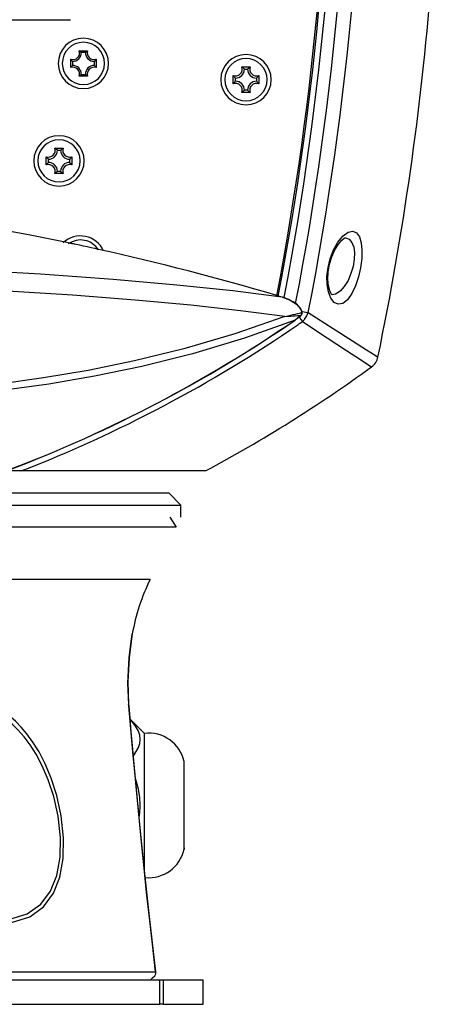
# Model space of a CAD drawing. Extents: x 0 to 297, y 0 to 210.
# Tile 9 of 41: x 126 to 141, y 83 to 120. Entities that reach past the tile are written whole.
import ezdxf

# ---------------------------------------------------------------- set-up
doc = ezdxf.new("R2010")
doc.units = 0
doc.header["$LTSCALE"] = 16.335
doc.header["$MEASUREMENT"] = 0
doc.layers.get('0').update_dxf_attribs({"linetype": 'CONTINUOUS'})

msp = doc.modelspace()

# ---------------------------------------------------------------- linework, layer by layer
at = {"color": 7, "linetype": 'Continuous'}
for p, q in [((87.96951, 119.66298), (127.81523, 119.66298)), ((128.13908, 118.51677), (128.44567, 118.51677)), ((128.36969, 118.45352), (128.21505, 118.45352)), ((127.82227, 117.89336), (127.82227, 118.19995)), ((127.88551, 118.12398), (127.88551, 117.96934)), ((128.69924, 117.96934), (128.69924, 118.12398)), ((128.76248, 118.19995), (128.76248, 117.89336)), ((134.13908, 117.91677), (134.44567, 117.91677)), ((128.44567, 117.57655), (128.13908, 117.57655)), ((128.21505, 117.63979), (128.36969, 117.63979)), ((133.82227, 117.29336), (133.82227, 117.59995)), ((134.23237, 117.83666), (134.35237, 117.83666)), ((134.76248, 117.59995), (134.76248, 117.29336)), ((133.90237, 117.38666), (133.90237, 117.50666)), ((134.68237, 117.50666), (134.68237, 117.38666)), ((134.44567, 116.97655), (134.13908, 116.97655)), ((134.35237, 117.05666), (134.23237, 117.05666)), ((127.23908, 114.91677), (127.54567, 114.91677)), ((127.33237, 114.83666), (127.45237, 114.83666)), ((126.92227, 114.29336), (126.92227, 114.59995)), ((127.00237, 114.38666), (127.00237, 114.50666)), ((127.78237, 114.50666), (127.78237, 114.38666)), ((127.86248, 114.59995), (127.86248, 114.29336)), ((127.54567, 113.97655), (127.23908, 113.97655)), ((127.45237, 114.05666), (127.33237, 114.05666)), ((137.93709, 111.59666), (137.93757, 111.59666)), ((137.35189, 110.49374), (137.37877, 110.62372)), ((135.70138, 109.39744), (135.69969, 109.3886)), ((136.35235, 108.9026), (136.27239, 109.03533)), ((136.35512, 108.89512), (136.35235, 108.9026)), ((136.36607, 108.84418), (136.35512, 108.89512)), ((136.3672, 108.83339), (136.36607, 108.84418)), ((136.30287, 108.71439), (136.32205, 108.73119)), ((139.16298, 107.19538), (139.16298, 107.19538)), ((138.92792, 106.83091), (138.92792, 106.83091)), ((125.99169, 102.98666), (125.59237, 102.98666)), ((131.72529, 102.98666), (125.99169, 102.98666)), ((132.7923, 102.98666), (131.72529, 102.98666)), ((125.23237, 102.17666), (126.20347, 102.17666)), ((126.20347, 102.17666), (126.31229, 102.17666)), ((126.31229, 102.17666), (127.08919, 102.17666)), ((127.08919, 102.17666), (127.13402, 102.17666)), ((127.13402, 102.17666), (127.19414, 102.17666)), ((127.19414, 102.17666), (127.58401, 102.17666)), ((127.58401, 102.17666), (127.97401, 102.17666)), ((127.97401, 102.17666), (128.03401, 102.17666)), ((128.03401, 102.17666), (128.05415, 102.17666)), ((128.05415, 102.17666), (128.07884, 102.17666)), ((128.07884, 102.17666), (129.01246, 102.17666)), ((129.01246, 102.17666), (130.09237, 102.17666)), ((130.09237, 102.17666), (131.17229, 102.17666)), ((131.17229, 102.17666), (131.23197, 102.17666)), ((131.23197, 102.17666), (131.44237, 102.17666)), ((131.44237, 102.17666), (131.89237, 101.72666)), ((131.44237, 102.17666), (131.89237, 101.72666)), ((131.89237, 101.27666), (131.89237, 101.72666)), ((131.4873, 101.27666), (131.71305, 100.91344)), ((130.09729, 96.9618), (130.07246, 96.77633)), ((130.07246, 96.77633), (130.09713, 96.96088)), ((130.09597, 96.95431), (130.09729, 96.9618)), ((130.09729, 96.9618), (130.09712, 96.96086)), ((130.09729, 96.9618), (130.09729, 96.9618)), ((129.98132, 96.09155), (130.04675, 96.58398)), ((129.97285, 94.30355), (129.97058, 94.35743)), ((129.97285, 94.30355), (129.97285, 94.30355)), ((129.98549, 94.15723), (129.97285, 94.30355)), ((130.54237, 93.28916), (130.01489, 93.81664)), ((130.54237, 93.28916), (130.01489, 93.81664)), ((130.19925, 91.74862), (130.13411, 92.46896)), ((132.01597, 92.19416), (132.01023, 92.24633)), ((132.01597, 92.19416), (132.01023, 92.24633)), ((130.34965, 90.17387), (130.27561, 90.949)), ((130.52513, 88.43792), (130.43767, 89.30297)), ((132.01597, 89.05916), (132.01023, 89.00699)), ((132.01597, 89.05916), (132.01023, 89.00699)), ((130.73143, 86.51508), (130.62559, 87.50146)), ((121.10577, 84.17666), (127.45237, 84.17666)), ((127.45237, 84.17666), (127.68086, 84.17666)), ((127.68086, 84.17666), (127.87587, 84.17666)), ((127.87587, 84.17666), (129.07584, 84.17666)), ((129.07584, 84.17666), (129.27086, 84.17666)), ((129.27086, 84.17666), (130.76923, 84.17666)), ((130.76923, 84.17666), (131.10001, 84.17666)), ((131.10001, 84.17666), (131.2357, 84.17666)), ((131.2357, 84.17666), (131.81737, 84.17666)), ((131.81737, 84.17666), (132.71737, 84.17666)), ((132.71737, 83.27666), (132.71737, 84.17666)), ((123.7672, 83.27666), (127.98086, 83.27666)), ((127.98086, 83.27666), (128.02586, 83.27666)), ((128.02586, 83.27666), (128.08586, 83.27666)), ((128.08586, 83.27666), (128.47586, 83.27666)), ((128.47586, 83.27666), (128.55015, 83.27666)), ((128.55015, 83.27666), (128.86573, 83.27666)), ((128.86573, 83.27666), (128.92585, 83.27666)), ((128.92585, 83.27666), (128.97086, 83.27666)), ((128.97086, 83.27666), (131.10001, 83.27666)), ((131.2357, 83.27666), (131.10001, 83.27666)), ((131.2357, 83.27666), (131.81737, 83.27666)), ((131.81737, 83.27666), (132.71745, 83.27666))]:
    msp.add_line(p, q, dxfattribs=at)
at = {"color": 9, "linetype": 'Continuous'}
for p, q in [((137.84952, 111.65053), (137.85804, 111.66103)), ((137.85804, 111.66103), (137.86971, 111.67544)), ((137.86971, 111.67544), (137.87622, 111.68021)), ((137.93757, 111.59666), (137.96024, 111.5958)), ((137.38222, 109.46818), (137.3313, 109.60106)), ((135.63473, 109.40706), (135.42169, 109.43378)), ((135.63505, 109.40811), (135.63473, 109.40706)), ((137.47157, 109.49965), (137.46722, 109.49878)), ((136.20129, 108.80543), (136.27015, 108.82275)), ((136.27015, 108.82275), (136.31945, 108.83556)), ((136.31945, 108.83556), (136.33221, 108.83888)), ((136.32192, 108.93838), (136.33988, 108.89763)), ((136.34549, 108.83575), (136.33218, 108.83887)), ((136.33569, 108.86964), (136.33221, 108.83888)), ((136.33988, 108.89763), (136.33569, 108.86964)), ((136.33988, 108.89763), (136.34581, 108.88364)), ((136.35776, 108.83251), (136.34549, 108.83575)), ((136.3547, 108.85127), (136.35776, 108.83251)), ((136.3672, 108.83339), (136.35776, 108.83252)), ((136.35783, 108.88252), (136.36682, 108.88076)), ((136.36682, 108.88076), (136.37448, 108.87926)), ((136.3672, 108.83339), (136.3672, 108.83339)), ((136.18026, 108.62277), (136.101, 108.56469)), ((136.10338, 108.56125), (136.10101, 108.56469)), ((136.25749, 108.67844), (136.26227, 108.67154)), ((136.26227, 108.67154), (136.32125, 108.58657)), ((136.32623, 108.74691), (136.31707, 108.73679)), ((136.32205, 108.73119), (136.31707, 108.73679)), ((136.32125, 108.58657), (136.37545, 108.50847)), ((136.33416, 108.7571), (136.32623, 108.74691)), ((136.33637, 108.78319), (136.33416, 108.7571)), ((136.34142, 108.751), (136.33416, 108.7571)), ((136.37545, 108.50847), (136.46092, 108.59678)), ((130.09421, 96.93904), (130.09729, 96.9618)), ((129.96228, 94.35709), (129.96676, 94.30304)), ((129.97285, 94.30355), (129.96229, 94.35708)), ((132.01023, 92.22172), (132.01023, 92.24633)), ((132.01023, 92.19416), (132.01023, 92.22172)), ((132.01023, 89.03159), (132.01023, 89.05916)), ((132.01023, 89.00699), (132.01023, 89.03159)), ((131.10001, 84.17666), (131.10001, 83.27666)), ((131.2357, 84.17666), (131.2357, 83.27666))]:
    msp.add_line(p, q, dxfattribs=at)
at = {"color": 7, "linetype": 'Continuous'}
for points in [[(128.21505, 118.45352), (128.19035, 118.47601), (128.1651, 118.49708), (128.13908, 118.51677)], [(128.36969, 118.45352), (128.3944, 118.47601), (128.41965, 118.49708), (128.44567, 118.51677)], [(127.88551, 118.12398), (127.86302, 118.14868), (127.84196, 118.17393), (127.82227, 118.19995)], [(127.88551, 117.96934), (127.86302, 117.94463), (127.84196, 117.91938), (127.82227, 117.89336)], [(128.69924, 118.12398), (128.72172, 118.14868), (128.74279, 118.17393), (128.76248, 118.19995)], [(128.69924, 117.96934), (128.72172, 117.94463), (128.74279, 117.91938), (128.76248, 117.89336)], [(134.18969, 117.87623), (134.17115, 117.89221), (134.13908, 117.91677)], [(134.39506, 117.87623), (134.4136, 117.89221), (134.44567, 117.91677)], [(128.21505, 117.63979), (128.19035, 117.61731), (128.1651, 117.59624), (128.13908, 117.57655)], [(128.36969, 117.63979), (128.3944, 117.61731), (128.41965, 117.59624), (128.44567, 117.57655)], [(133.8628, 117.54934), (133.84683, 117.56789), (133.82227, 117.59995)], [(133.90237, 117.50666), (133.8735, 117.53691), (133.8628, 117.54934)], [(134.23237, 117.83666), (134.20212, 117.86553), (134.18969, 117.87623)], [(134.35237, 117.83666), (134.38263, 117.86553), (134.39506, 117.87623)], [(134.68237, 117.50666), (134.71124, 117.53691), (134.72195, 117.54934)], [(134.72195, 117.54934), (134.73792, 117.56789), (134.76248, 117.59995)], [(133.8628, 117.34397), (133.84683, 117.32543), (133.82227, 117.29336)], [(133.90237, 117.38666), (133.8735, 117.3564), (133.8628, 117.34397)], [(134.68237, 117.38666), (134.71124, 117.3564), (134.72195, 117.34397)], [(134.72195, 117.34397), (134.73792, 117.32543), (134.76248, 117.29336)], [(134.18969, 117.01708), (134.17115, 117.00111), (134.13908, 116.97655)], [(134.23237, 117.05666), (134.20212, 117.02779), (134.18969, 117.01708)], [(134.35237, 117.05666), (134.38263, 117.02779), (134.39506, 117.01708)], [(134.39506, 117.01708), (134.4136, 117.00111), (134.44567, 116.97655)], [(127.28969, 114.87623), (127.27115, 114.89221), (127.23908, 114.91677)], [(127.33237, 114.83666), (127.30212, 114.86553), (127.28969, 114.87623)], [(127.45237, 114.83666), (127.48263, 114.86553), (127.49506, 114.87623)], [(127.49506, 114.87623), (127.5136, 114.89221), (127.54567, 114.91677)], [(126.9628, 114.54934), (126.94683, 114.56789), (126.92227, 114.59995)], [(126.9628, 114.34397), (126.94683, 114.32543), (126.92227, 114.29336)], [(127.00237, 114.50666), (126.9735, 114.53691), (126.9628, 114.54934)], [(127.00237, 114.38666), (126.9735, 114.3564), (126.9628, 114.34397)], [(127.78237, 114.50666), (127.81124, 114.53691), (127.82195, 114.54934)], [(127.78237, 114.38666), (127.81124, 114.3564), (127.82195, 114.34397)], [(127.82195, 114.54934), (127.83792, 114.56789), (127.86248, 114.59995)], [(127.82195, 114.34397), (127.83792, 114.32543), (127.86248, 114.29336)], [(127.28969, 114.01708), (127.27115, 114.00111), (127.23908, 113.97655)], [(127.33237, 114.05666), (127.30212, 114.02779), (127.28969, 114.01708)], [(127.45237, 114.05666), (127.48263, 114.02779), (127.49506, 114.01708)], [(127.49506, 114.01708), (127.5136, 114.00111), (127.54567, 113.97655)], [(137.37877, 110.62372), (137.46071, 110.90047), (137.57217, 111.15892), (137.70147, 111.37371), (137.82471, 111.51825), (137.91161, 111.58472), (137.92337, 111.59067)], [(137.92337, 111.59067), (137.94021, 111.59683), (137.93747, 111.59665)], [(137.4729, 109.49296), (137.47212, 109.49341), (137.43862, 109.5302), (137.38224, 109.64458), (137.33606, 109.82715), (137.31558, 110.06182), (137.32877, 110.33464), (137.35189, 110.49374)], [(136.27239, 109.03533), (136.16229, 109.1447), (136.02737, 109.23929), (135.87168, 109.3204), (135.69695, 109.3885), (135.63505, 109.40811)], [(136.10337, 108.56125), (136.16169, 108.60258), (136.30287, 108.71439)], [(113.29237, 101.72666), (115.95522, 101.72666), (118.96888, 101.72666), (121.77519, 101.72666), (124.31886, 101.72666), (126.5528, 101.72666), (128.43888, 101.72666), (129.94121, 101.72665), (131.02696, 101.72666), (131.67782, 101.72662), (131.89237, 101.72666)], [(131.71305, 100.91344), (131.47045, 100.91344), (130.74788, 100.91344), (129.56006, 100.91344), (127.93115, 100.91344), (125.89431, 100.91344), (123.49103, 100.91344), (120.77023, 100.91344), (117.78732, 100.91344), (114.70494, 100.91344)], [(130.07246, 96.77633), (129.97948, 96.08175), (129.93496, 95.2033), (129.96228, 94.35709)], [(129.97058, 94.35743), (129.93773, 95.13874), (129.98152, 96.09589), (130.07246, 96.77633)], [(130.96458, 84.47472), (130.73085, 86.52017), (130.52461, 88.44279), (130.34915, 90.17881), (130.19878, 91.75357), (130.07056, 93.17181), (129.97285, 94.30355)], [(130.13469, 92.46251), (130.2433, 92.6165), (130.32222, 92.76997), (130.36924, 92.92016), (130.38487, 93.06895), (130.3692, 93.21774), (130.32215, 93.36788), (130.24324, 93.5213), (130.13071, 93.68083), (130.01537, 93.8111)], [(130.13411, 92.46896), (130.07148, 93.16145), (130.07096, 93.16742)], [(130.54237, 88.27719), (130.54237, 88.47265), (130.54237, 88.74399), (130.54237, 89.06168), (130.54237, 89.41791), (130.54237, 89.8039), (130.54237, 90.21015), (130.54237, 90.62666), (130.54237, 91.04316), (130.54237, 91.44942), (130.54237, 91.83541), (130.54237, 92.19164), (130.54237, 92.50933), (130.54237, 92.78067), (130.54237, 92.99896), (130.54237, 93.15885), (130.54237, 93.25638), (130.54237, 93.28916)], [(132.01597, 89.05916), (132.01597, 89.08297), (132.01597, 89.15369), (132.01597, 89.26916), (132.01597, 89.42588), (132.01597, 89.61909), (132.01597, 89.84291), (132.01597, 90.09054), (132.01597, 90.35446), (132.01597, 90.62666), (132.01597, 90.89885), (132.01597, 91.16277), (132.01597, 91.41041), (132.01597, 91.63423), (132.01597, 91.82743), (132.01597, 91.98415), (132.01597, 92.09963), (132.01597, 92.17034), (132.01597, 92.19416)], [(130.34784, 90.19257), (130.36924, 90.32927), (130.38487, 90.62687), (130.3692, 90.92444), (130.32215, 91.22473), (130.24324, 91.53156), (130.21134, 91.622)], [(130.43767, 89.30297), (130.35017, 90.16842), (130.34965, 90.17387)], [(130.62559, 87.50146), (130.52568, 88.43247), (130.52513, 88.43792)], [(117.27975, 84.4721), (119.75844, 84.4721), (122.34721, 84.4721), (124.69351, 84.4721), (126.75802, 84.4721), (128.50616, 84.4721), (129.90857, 84.4721), (130.94164, 84.4721)], [(130.924, 84.32634), (130.96026, 84.40567), (130.9674, 84.44961)], [(130.9674, 84.44961), (130.96629, 84.45551), (130.94164, 84.4721)], [(130.7693, 84.17666), (130.8469, 84.25167), (130.924, 84.32634)]]:
    msp.add_lwpolyline(points, dxfattribs=at)
at = {"color": 9, "linetype": 'Continuous'}
for points in [[(137.87622, 111.68021), (138.05914, 111.81429), (138.23214, 111.85055), (138.37447, 111.78736), (138.47913, 111.63805), (138.54485, 111.41912), (138.57269, 111.14616), (138.56413, 110.83352), (138.5205, 110.49729)], [(137.31905, 110.49962), (137.39942, 110.83017), (137.52287, 111.15435), (137.68413, 111.44647), (137.84952, 111.65053)], [(137.96024, 111.5958), (138.10045, 111.54692), (138.20336, 111.43128), (138.26776, 111.26165), (138.29472, 111.05011), (138.28572, 110.80777), (138.242, 110.54666)], [(135.42169, 109.43378), (133.80253, 109.63686), (131.74207, 109.85754), (129.38849, 110.06785), (126.71086, 110.26153), (123.66216, 110.43318), (120.19416, 110.57694), (116.32066, 110.68527), (112.18482, 110.75138), (107.9757, 110.77353)], [(137.3313, 109.60106), (137.28559, 109.87378), (137.28139, 110.17735), (137.31905, 110.49962)], [(138.5205, 110.49729), (138.44344, 110.15576), (138.33428, 109.82755), (138.19692, 109.53879), (138.03772, 109.31541), (137.86648, 109.18007), (137.69645, 109.14676), (137.54254, 109.21609), (137.41803, 109.37471), (137.38222, 109.46818)], [(138.242, 110.54666), (138.16499, 110.28076), (138.05658, 110.02621), (137.92045, 109.80225), (137.76291, 109.62897), (137.59371, 109.52394), (137.47157, 109.49965)], [(135.72661, 108.69946), (134.08349, 108.90681), (132.25733, 109.10739), (130.20137, 109.30043), (127.89028, 109.48177), (125.29332, 109.64727), (122.37217, 109.79287), (119.10666, 109.91349), (115.53584, 110.00328), (111.7792, 110.05782), (107.97602, 110.07627)], [(135.63473, 109.40706), (135.74079, 109.37129), (135.83473, 109.33353), (135.91799, 109.29445), (135.99165, 109.25454), (136.05664, 109.21417), (136.1139, 109.17352), (136.16404, 109.13282), (136.20721, 109.09261), (136.24369, 109.05343), (136.27431, 109.01522)], [(135.72661, 108.69946), (135.84027, 108.72292), (135.94418, 108.74536), (136.03873, 108.76666), (136.12431, 108.78671), (136.20129, 108.80543)], [(136.27431, 109.01522), (136.30012, 108.97723), (136.32192, 108.93838)], [(136.33218, 108.83887), (136.3357, 108.81081), (136.33637, 108.78319)], [(136.35235, 108.9026), (136.35069, 108.90194), (136.33988, 108.89763)], [(136.34581, 108.88364), (136.35072, 108.86826), (136.3547, 108.85127)], [(136.37448, 108.87926), (136.49682, 108.85531), (136.59011, 108.83704)], [(136.46092, 108.59678), (136.46734, 108.60341), (136.54008, 108.71476), (136.59011, 108.83705)], [(136.59011, 108.83705), (137.5059, 108.25042), (138.22428, 107.79202), (138.74398, 107.46134), (139.05793, 107.26195), (139.16298, 107.19538)], [(136.101, 108.56469), (134.23121, 107.89549), (132.31318, 107.31726), (130.44236, 106.84769), (128.70096, 106.4857), (127.02218, 106.19825), (125.28759, 105.95799), (123.5034, 105.76414), (121.78399, 105.62193), (120.22083, 105.52528), (118.79917, 105.46029), (117.41817, 105.41462), (116.00952, 105.38247), (114.58708, 105.36156), (113.16208, 105.34916)], [(135.72661, 108.69946), (133.87812, 108.05558), (131.99388, 107.50123), (130.17202, 107.05296), (128.4721, 106.70451), (126.8166, 106.42341), (125.10109, 106.18646), (123.34498, 105.9947), (121.66104, 105.85301), (120.13113, 105.75521), (118.73424, 105.68785), (117.37196, 105.63916), (115.98108, 105.60371), (114.57666, 105.57952), (113.1693, 105.56414)], [(135.72661, 108.69946), (135.83645, 108.70457), (135.93718, 108.70993), (136.02915, 108.71541), (136.11271, 108.72092), (136.18818, 108.72636)], [(136.31707, 108.73679), (136.25223, 108.68021), (136.18026, 108.62277)], [(136.18818, 108.72636), (136.25595, 108.73166), (136.31707, 108.73679)], [(136.37545, 108.50847), (137.28381, 107.90882), (137.9965, 107.44044), (138.51219, 107.10265), (138.82374, 106.89902), (138.92792, 106.83091)], [(130.75833, 98.97969), (130.69567, 98.97969), (130.19647, 98.97969), (129.20899, 98.97969), (127.75487, 98.97969), (125.86592, 98.97969), (123.5835, 98.97969), (120.95758, 98.97969), (118.04564, 98.97969), (114.91143, 98.97969)], [(129.96676, 94.30304), (130.00362, 93.85861), (130.04662, 93.34985), (130.09208, 92.82244), (130.13902, 92.28899), (130.18751, 91.74947), (130.2389, 91.18975), (130.29565, 90.58525), (130.36055, 89.90994), (130.4355, 89.14976), (130.52047, 88.31156), (130.61439, 87.41205), (130.7159, 86.46935), (130.8241, 85.49576), (130.94164, 84.4721)], [(125.53754, 86.41437), (126.21256, 86.61931), (126.71734, 86.97678), (127.07737, 87.45961), (127.30986, 88.04168), (127.4306, 88.70856), (127.44698, 89.44696), (127.36269, 90.22749), (127.1991, 90.95981), (126.99608, 91.57619), (126.77469, 92.08981), (126.54754, 92.5154), (126.32191, 92.86767), (126.10152, 93.16021), (125.89032, 93.40193), (125.69043, 93.60144), (125.50248, 93.76653), (125.32612, 93.90386), (125.16025, 94.01902)], [(125.63278, 86.29497), (126.31125, 86.50873), (126.81982, 86.87962), (127.18282, 87.37938), (127.41755, 87.98119), (127.53988, 88.67025), (127.55724, 89.43294), (127.47333, 90.23922), (127.30946, 90.99609), (127.10572, 91.63335), (126.88336, 92.16454), (126.65511, 92.60485), (126.42832, 92.96948), (126.20673, 93.27244), (125.99433, 93.52292), (125.7933, 93.72978), (125.60423, 93.90106), (125.42681, 94.04364), (125.25993, 94.16328)], [(132.01023, 89.05916), (132.01023, 89.10466), (132.01023, 89.22398), (132.01023, 89.38592), (132.01023, 89.58556), (132.01023, 89.81682), (132.01023, 90.0727), (132.01023, 90.3454), (132.01023, 90.62666), (132.01023, 90.90791), (132.01023, 91.18062), (132.01023, 91.43649), (132.01023, 91.66776), (132.01023, 91.8674), (132.01023, 92.02934), (132.01023, 92.14865), (132.01023, 92.19416)]]:
    msp.add_lwpolyline(points, dxfattribs=at)
for centre, radius, start, end in [((28.24237, 130.04666), 109.88213, 349.0505891, 13.4313822), ((28.24237, 130.04666), 110.40417, 348.9241233, 13.431382), ((107.89237, 16.86943), 96.60669, 78.1435252, 106.5605101), ((107.89237, 16.86943), 96.60669, 77.4696692, 78.1435252), ((107.89237, 16.86943), 96.60669, 73.43949, 77.4696692), ((107.89237, 16.86943), 96.60669, 73.3115098, 73.43949), ((136.25559, 108.82309), 0.1026, 335.07902, 5.272899), ((107.89237, 149.54666), 49.75187, 290.842147, 304.540336), ((107.89237, 149.54666), 49.95417, 304.52292, 304.763075), ((136.25559, 108.82309), 0.1026, 319.973602, 335.07902), ((107.89237, 149.54666), 49.95417, 291.242644, 304.52292)]:
    msp.add_arc(centre, radius, start, end, dxfattribs=at)
at = {"color": 7, "linetype": 'Continuous'}
for centre, radius, start, end in [((28.24237, 130.04666), 109.42499, 349.1226892, 12.8475032), ((27.79237, 130.04666), 109.59, 349.1740072, 12.7234396), ((28.24237, 130.04666), 109.2, 349.127526, 12.765957), ((28.24237, 130.04666), 113.25, 348.359091, 355.4132588), ((128.29237, 118.04666), 0.93001, 0, 180), ((128.29237, 118.04666), 0.78, 0, 180), ((127.90237, 118.43666), 0.24989, 251.302483, 18.697517), ((127.90237, 118.43666), 0.31314, 266.912657, 3.087343), ((128.68237, 118.43666), 0.31314, 176.912657, 273.087343), ((128.68237, 118.43666), 0.24989, 161.302483, 288.697517), ((134.29237, 117.44666), 0.93001, 0, 180), ((128.29237, 118.04666), 0.93001, 180, 0), ((128.29237, 118.04666), 0.78, 180, 0), ((127.90237, 117.65666), 0.24989, 341.302483, 108.697517), ((127.90237, 117.65666), 0.31314, 356.912657, 93.087343), ((128.68237, 117.65666), 0.31314, 86.912657, 183.087343), ((128.68237, 117.65666), 0.24989, 71.302483, 198.697517), ((134.29237, 117.44666), 0.78, 0, 180), ((133.90237, 117.83666), 0.24989, 251.302483, 18.697517), ((134.68237, 117.83666), 0.24989, 161.302483, 288.697517), ((133.90237, 117.83666), 0.33, 270, 0), ((134.68237, 117.83666), 0.33, 180, 270), ((134.29237, 117.44666), 0.93001, 180, 0), ((134.29237, 117.44666), 0.78, 180, 0), ((133.90237, 117.05666), 0.24989, 341.302483, 108.697517), ((133.90237, 117.05666), 0.33, 0, 90), ((134.68237, 117.05666), 0.33, 90, 180), ((134.68237, 117.05666), 0.24989, 71.302483, 198.697517), ((127.39237, 114.44666), 0.93001, 0, 180), ((127.39237, 114.44666), 0.78, 0, 180), ((127.00237, 114.83666), 0.24989, 251.302483, 18.697517), ((127.00237, 114.83666), 0.33, 270, 0), ((127.78237, 114.83666), 0.33, 180, 270), ((127.78237, 114.83666), 0.24989, 161.302483, 288.697517), ((127.39237, 114.44666), 0.93001, 180, 0), ((127.39237, 114.44666), 0.78, 180, 0), ((127.00237, 114.05666), 0.24989, 341.302483, 108.697517), ((127.00237, 114.05666), 0.33, 0, 90), ((127.78237, 114.05666), 0.33, 90, 180), ((127.78237, 114.05666), 0.24989, 71.302483, 198.697517), ((107.89237, 16.86943), 96.60778, 78.1428946, 106.5604236), ((128.18737, 110.74166), 0.93001, 24.231926, 133.629745), ((128.18737, 110.74166), 0.78, 32.095215, 125.63232), ((107.89237, 16.86943), 96.60778, 77.4702511, 78.1428946), ((107.89237, 16.86943), 96.60778, 73.4395764, 77.4702511), ((107.89237, 16.86943), 96.60778, 73.3115098, 73.4395764), ((136.25559, 108.82309), 0.11208, 342.623907, 5.274206), ((107.89237, 149.54666), 49.75605, 290.840288, 304.540344), ((136.25559, 108.82309), 0.11208, 319.97357, 342.623907), ((138.57529, 107.31637), 0.6, 305.993827, 348.366326), ((107.89237, 149.54666), 52.8, 298.13704, 306.000649), ((137.48335, 95.65944), 7.5, 153.72373, 170), ((130.6983, 91.95416), 1.34407, 12.554991, 96.661835), ((130.6983, 91.95416), 1.34407, 12.554991, 96.661835), ((130.6983, 89.29916), 1.34407, 264.775835, 347.445009), ((130.6983, 89.29916), 1.34407, 264.775835, 347.445009)]:
    msp.add_arc(centre, radius, start, end, dxfattribs=at)

doc.saveas('drawing.dxf')
